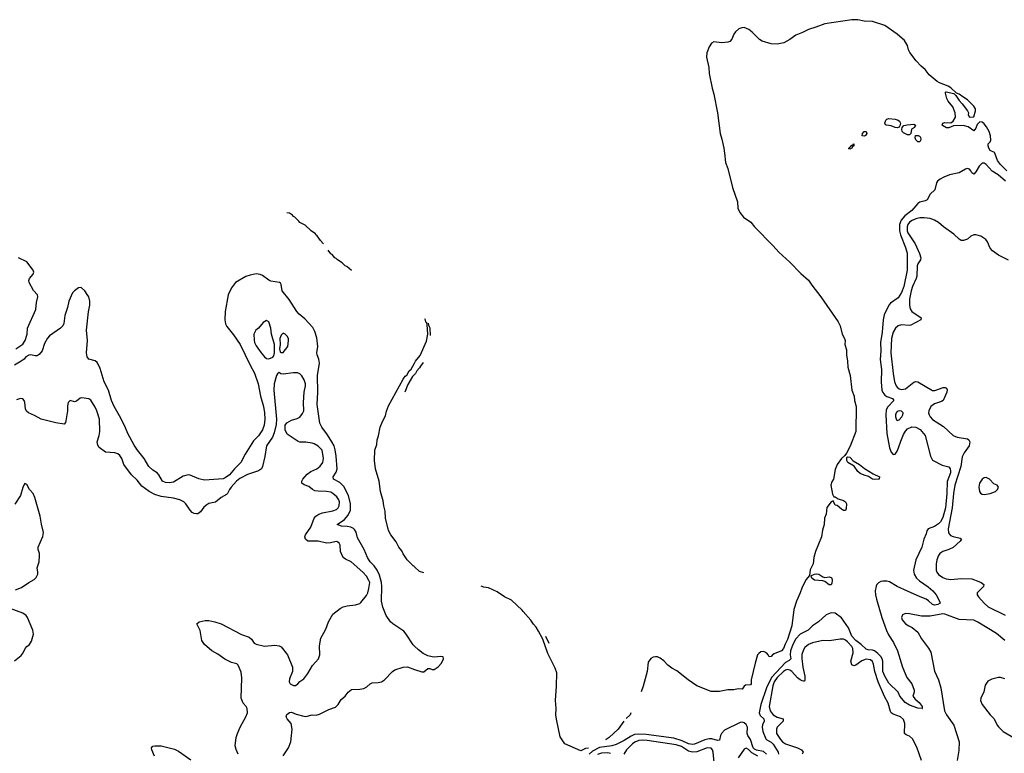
# Model space of a CAD drawing. Header units: inches. Extents: x 2220522 to 2384314, y 721474 to 893490.
# Tile 218 of 256: x 2296181 to 2305706, y 884198 to 891291. Entities that reach past the tile are written whole.
import ezdxf

# ---------------------------------------------------------------- set-up
doc = ezdxf.new("R2010")
doc.units = ezdxf.units.IN
doc.header["$MEASUREMENT"] = 0
for name, color, linetype in [('C2898', 7, 'Continuous'), ('C3808', 7, 'Continuous'), ('C3809', 7, 'Continuous')]:
    doc.layers.add(name, color=color, linetype=linetype)

msp = doc.modelspace()

# ---------------------------------------------------------------- linework, layer by layer
at = {"layer": 'C2898', "color": 5}
for points, elevation in [([(2299119.8, 889124.3), (2299109.7, 889130), (2299104, 889144), (2299090, 889156), (2299059.8, 889199.8), (2299046, 889210), (2299041.6, 889221.6), (2299000.9, 889250), (2298943.3, 889303.3), (2298889.5, 889330), (2298882.9, 889342.9), (2298843.3, 889383.3), (2298830, 889387.8), (2298820.2, 889400.2), (2298790, 889421.2), (2298766.3, 889425)], 140), ([(2299391.3, 888866.7), (2299390, 888867.2), (2299344.1, 888904.1), (2299329.7, 888910), (2299299.3, 888939.3), (2299256, 888970), (2299243.7, 888983.7), (2299230, 888989.7), (2299202.3, 889022.3), (2299190, 889028.3), (2299164.4, 889064.2)], 140), ([(2296143.6, 888110), (2296210, 888154.9), (2296235.6, 888190), (2296253.3, 888250), (2296255.6, 888310), (2296337.7, 888490), (2296342.9, 888557.1), (2296357.6, 888610), (2296352.3, 888632.3), (2296313.4, 888673.4), (2296272.7, 888750), (2296269.3, 888770), (2296277.2, 888790), (2296312.7, 888830), (2296318, 888850), (2296310, 888868.7), (2296249.6, 888949.6), (2296169.6, 888989.6)], 160), ([(2300000, 885235.3), (2299987.4, 885247.4), (2299920.7, 885350), (2299897.5, 885377.5), (2299790, 885449.8), (2299767.4, 885470), (2299725.4, 885530), (2299692.4, 885612.4), (2299681.9, 885670), (2299684.5, 885810), (2299681.3, 885850), (2299661, 885921), (2299638.6, 885970), (2299610.4, 886010.4), (2299570.8, 886050), (2299545, 886090), (2299514.3, 886170), (2299450, 886281.3), (2299434.9, 886334.9), (2299420.9, 886360.9), (2299410, 886371.6), (2299384.2, 886384.2), (2299350, 886390.6), (2299292.7, 886392.7), (2299252, 886410), (2299322.6, 886457.4), (2299360.1, 886499.9), (2299380.5, 886550), (2299381.2, 886610), (2299363.4, 886690), (2299316.2, 886776.2), (2299277.1, 886817.1), (2299217.4, 886850), (2299214.5, 886870), (2299243.1, 886916.9), (2299251.9, 886950), (2299243.7, 887070), (2299233.7, 887133.7), (2299222, 887170), (2299201.9, 887210), (2299158.8, 887278.8), (2299104.8, 887350), (2299086, 887390), (2299059.2, 887570), (2299064.2, 887690), (2299061, 887850), (2299079.8, 887970), (2299074.4, 888010), (2299057.6, 888050), (2299054, 888070), (2299066, 888130), (2299054.5, 888214.5), (2299036.4, 888276.4), (2299016.4, 888316.4), (2298939.5, 888399.5), (2298883.8, 888443.8), (2298860.6, 888470), (2298787.1, 888587.1), (2298721.5, 888670), (2298709.7, 888729.7), (2298703.6, 888743.6), (2298694, 888750), (2298610, 888763.9), (2298590, 888773.3), (2298530, 888818.8), (2298508.4, 888828.4), (2298470, 888833), (2298410, 888821.9), (2298370, 888808.7), (2298270, 888750.9), (2298230, 888697.3), (2298199.3, 888630), (2298169.6, 888470), (2298164.6, 888390), (2298170.7, 888350), (2298184, 888324), (2298250, 888244.5), (2298314.4, 888150), (2298410.5, 887950.5), (2298452.9, 887872.9), (2298489, 887770), (2298511.6, 887651.6), (2298540.4, 887550), (2298550.1, 887489.9), (2298552.1, 887430), (2298545.4, 887370), (2298530, 887324.4), (2298490, 887267.7), (2298442, 887218), (2298362.7, 887090), (2298321.8, 887010), (2298258.5, 886950), (2298210, 886890.9), (2298170, 886861.4), (2298150, 886853.3), (2297970, 886839.7), (2297912.7, 886852.7), (2297830, 886886.6), (2297810, 886889.3), (2297763.4, 886876.6), (2297670, 886820.7), (2297630, 886811.8), (2297590, 886815.6), (2297563.7, 886830), (2297527.3, 886890), (2297509.8, 886909.7), (2297470, 886935.6), (2297431.8, 886970), (2297385.6, 887050), (2297320.5, 887130), (2297290, 887178), (2297226, 887290), (2297205.3, 887345.3), (2297158.6, 887438.6), (2297095.6, 887550), (2297068, 887610), (2297038.8, 887710), (2296997.2, 887790), (2296960, 887920), (2296941, 887961), (2296930, 887977.4), (2296912.1, 887992.1), (2296849.8, 888009.8), (2296832.8, 888030), (2296828.8, 888068.8), (2296836.4, 888190), (2296827.8, 888287.8), (2296846, 888466), (2296858.2, 888530), (2296858.5, 888570), (2296848.6, 888610), (2296835.2, 888635.2), (2296810, 888669.9), (2296777.7, 888697.7), (2296770, 888701.4), (2296750, 888699.7), (2296710, 888670.9), (2296692.6, 888650), (2296656.8, 888570), (2296643.5, 888510), (2296616.3, 888430), (2296606.7, 888353.3), (2296597.6, 888330), (2296577.1, 888310), (2296470, 888234.5), (2296450, 888211.1), (2296420.1, 888159.9), (2296398.5, 888090), (2296370, 888055.6), (2296350, 888042.7), (2296330, 888040.4), (2296290, 888049.7), (2296270, 888046.3), (2296240.5, 888030), (2296223, 888010), (2296195.5, 887990), (2296130, 887952.3)], 160), ([(2300000, 886002.7), (2299986.8, 886010), (2299929.1, 886070), (2299890, 886127.1), (2299876.2, 886156.2), (2299850, 886191.6), (2299822, 886242), (2299770, 886311.6), (2299750, 886353.2), (2299719.8, 886470), (2299717.7, 886537.7), (2299702.7, 886590), (2299698.4, 886638.4), (2299669.9, 886730), (2299657.2, 886830), (2299622, 886950), (2299612.6, 887030), (2299617.6, 887130), (2299636.5, 887183.5), (2299639.8, 887230), (2299653.3, 887266.7), (2299667.2, 887350), (2299690, 887407.3), (2299718.6, 887461.4), (2299730, 887506.8), (2299750, 887557.1), (2299890, 887815.8), (2299910, 887843.1), (2299924.7, 887855.3), (2299950, 887896.5), (2299966.5, 887913.5), (2300000, 887971)], 140), ([(2298295.6, 884190), (2298274.9, 884234.9), (2298267, 884270), (2298276.2, 884350), (2298287.3, 884390), (2298312.3, 884450), (2298369.4, 884550.6), (2298385.2, 884590), (2298380.9, 884630), (2298372, 884650), (2298344.4, 884684.4), (2298323.1, 884730), (2298330.7, 884929.3), (2298322.3, 884982.3), (2298293.8, 885050), (2298283.2, 885063.2), (2298230, 885075.7), (2298166.7, 885106.7), (2298097.2, 885157.2), (2298040.2, 885190), (2297969.7, 885250), (2297943.7, 885290), (2297926, 885386), (2297895.3, 885450), (2297918, 885470), (2297976.6, 885483.4), (2298010, 885483.6), (2298070, 885470.8), (2298130.9, 885450.9), (2298327.3, 885347.3), (2298400.2, 885320.2), (2298423.2, 885303.2), (2298450, 885263.6), (2298470, 885252.8), (2298550, 885233.1), (2298650, 885243.8), (2298690, 885237.1), (2298710, 885228), (2298771.5, 885151.5), (2298821, 885030), (2298821, 884990), (2298790, 884918), (2298788, 884890), (2298798.8, 884870), (2298810, 884862), (2298830, 884853.4), (2298850, 884854), (2298873.2, 884870), (2298890, 884890.8), (2298930, 884917.3), (2298970, 884970.8), (2299013.2, 885046.8), (2299072, 885110), (2299083.7, 885150), (2299082.5, 885237.5), (2299095.1, 885310), (2299141.1, 885398.9), (2299169.8, 885470.2), (2299210, 885542.8), (2299281, 885599), (2299310, 885613.4), (2299350, 885625.5), (2299430, 885634.9), (2299470, 885648), (2299482.4, 885657.6), (2299534.6, 885725.4), (2299547.8, 885750), (2299558.5, 885790), (2299566.6, 885850), (2299559.8, 885870), (2299535.3, 885910), (2299500.4, 885950), (2299388.5, 886048.5), (2299334, 886074), (2299311.2, 886091.2), (2299283.6, 886150), (2299280.5, 886210), (2299271, 886231), (2299259.7, 886239.7), (2299250, 886245.1), (2299230, 886244.2), (2299186.6, 886233.4), (2299150, 886231), (2299070, 886247.9), (2298970, 886248.4), (2298944.4, 886270), (2298939.8, 886290), (2298944.8, 886310), (2298996.7, 886383.3), (2299029.9, 886470), (2299045.7, 886490), (2299075.6, 886510), (2299110, 886524.4), (2299210, 886542.7), (2299244.4, 886555.6), (2299260.3, 886570), (2299271.4, 886590), (2299274.5, 886630), (2299268.9, 886650), (2299250, 886677.2), (2299210, 886711.6), (2299190, 886722.3), (2299150.5, 886730.5), (2299070, 886732.2), (2299037.4, 886737.4), (2299013.1, 886750), (2298977.8, 886777.8), (2298932.4, 886792.4), (2298909.8, 886810), (2298911.6, 886830), (2298921.4, 886850), (2298962.4, 886897.6), (2298997.9, 886922.1), (2299055.8, 886950), (2299086.6, 886973.4), (2299112.3, 887010), (2299119.8, 887050), (2299108.3, 887130), (2299070, 887166.3), (2299030, 887189.7), (2299010, 887195.4), (2298950, 887207.8), (2298890, 887206.6), (2298873.8, 887213.8), (2298770, 887282.4), (2298750, 887325.2), (2298748.4, 887370), (2298765.2, 887394.8), (2298810, 887418.7), (2298865.4, 887434.6), (2298890, 887448.4), (2298917.8, 887482.2), (2298929.6, 887510), (2298925.7, 887590), (2298934.5, 887690), (2298947.3, 887750), (2298947.3, 887770), (2298933.5, 887810), (2298910, 887847.3), (2298890, 887866), (2298870, 887876.3), (2298830, 887878.3), (2298730, 887862.4), (2298707.3, 887867.3), (2298690, 887879), (2298673.7, 887866.3), (2298664.9, 887850), (2298644.2, 887770), (2298640.9, 887710), (2298664.4, 887430), (2298663.2, 887376.8), (2298642.6, 887297.4), (2298625.3, 887254.7), (2298569.4, 887170), (2298553.1, 887066.9), (2298530.2, 886970), (2298519.6, 886950), (2298491.9, 886928.1), (2298386, 886894), (2298310, 886854.9), (2298279.8, 886830), (2298225.5, 886770), (2298210.9, 886750), (2298192.1, 886710), (2298180.5, 886699.5), (2298130.2, 886670), (2298074.6, 886625.4), (2298010, 886612.7), (2297990, 886602), (2297963.4, 886576.6), (2297930, 886531.2), (2297905.8, 886514.2), (2297890, 886512.1), (2297870, 886516.8), (2297850, 886527.9), (2297830, 886548.7), (2297789.8, 886610), (2297768.1, 886628.1), (2297729, 886649), (2297670, 886666), (2297550, 886680.6), (2297490, 886700.8), (2297434.2, 886730), (2297361.5, 886781.5), (2297318.8, 886838.8), (2297263.2, 886890), (2297189.9, 886989.9), (2297168.9, 887050), (2297150, 887078.5), (2297130, 887093.8), (2297102.9, 887102.9), (2297010, 887108.7), (2296950, 887154.7), (2296936.3, 887176.3), (2296932.1, 887210), (2296950.8, 887270), (2296957.8, 887310), (2296954, 887430), (2296926.6, 887510), (2296910, 887543.7), (2296870, 887612.7), (2296850, 887626), (2296783.5, 887636.5), (2296767.3, 887632.7), (2296730, 887601.2), (2296710, 887597.2), (2296670, 887608), (2296659.6, 887600.4), (2296650.9, 887589.1), (2296644.7, 887555.3), (2296643.6, 887510), (2296628.8, 887411.2), (2296623.4, 887396.6), (2296610, 887380.9), (2296530, 887394), (2296390, 887428.9), (2296325.8, 887465.8), (2296267, 887490), (2296247, 887507), (2296236.9, 887530), (2296231.1, 887591.1), (2296224.5, 887610), (2296210, 887624.5), (2296190, 887629.5), (2296150, 887617)], 180), ([(2300000, 887861.2), (2299979.7, 887840.3), (2299936.2, 887763.8), (2299906.8, 887690.4)], 140), ([(2296140.2, 885779.8), (2296198, 885802), (2296268.7, 885850), (2296322, 885878), (2296342, 885898), (2296356, 885930), (2296357.2, 885950), (2296349.4, 885990), (2296369, 886050), (2296372.3, 886110), (2296372.3, 886130), (2296360.9, 886170), (2296361.2, 886190), (2296405.6, 886294.4), (2296412.1, 886332.1), (2296392.1, 886412.1), (2296380.7, 886490), (2296326.3, 886670), (2296310, 886709.2), (2296277.2, 886750), (2296250, 886798), (2296230, 886806), (2296223.6, 886796.4), (2296210, 886768), (2296188, 886690), (2296134, 886606)], 220), ([(2296129.3, 885090.7), (2296194.8, 885145.2), (2296214, 885170), (2296234, 885210), (2296250, 885231), (2296275.3, 885250), (2296296.6, 885283.4), (2296314.5, 885350), (2296309.6, 885390), (2296258, 885510), (2296243.7, 885530), (2296210, 885552.8), (2296090, 885599.3)], 220), ([(2298730, 884173), (2298783, 884250), (2298803.5, 884310), (2298816.9, 884430), (2298806.5, 884486.5), (2298767, 884530), (2298759.3, 884550), (2298766.8, 884573.2), (2298790, 884591), (2298810, 884596.3), (2298856, 884576), (2298930, 884556), (2298950, 884555.3), (2299010, 884568.5), (2299050, 884566.7), (2299082.5, 884577.5), (2299170, 884622), (2299235.6, 884644.4), (2299260.9, 884670), (2299290, 884718.8), (2299329, 884750), (2299357.2, 884790), (2299390, 884816.3), (2299470, 884817.6), (2299510, 884823.7), (2299540.5, 884839.5), (2299570, 884870.8), (2299590, 884880.7), (2299650, 884883.7), (2299681.2, 884890), (2299710.8, 884909.2), (2299787.3, 884990), (2299810, 885006), (2299890, 885030.6), (2299933.2, 885033.2), (2300000, 885009.6)], 160), ([(2297483.7, 884170), (2297458, 884230), (2297457.2, 884250), (2297470, 884266), (2297489.5, 884270.5), (2297550, 884271.8), (2297677.7, 884237.7), (2297718.4, 884218.4), (2297835.5, 884135.5)], 180)]:
    msp.add_lwpolyline(points, dxfattribs=dict(at, elevation=elevation))
at = {"layer": 'C2898', "color": 5, "elevation": 180}
for points in [[(2298570, 888384), (2298535.3, 888364.7), (2298491.3, 888310), (2298464.7, 888290), (2298446, 888250), (2298448, 888192), (2298453, 888170), (2298470, 888137.3), (2298516.4, 888070), (2298550, 888030.6), (2298570, 888014), (2298590, 888010.7), (2298630, 888026.8), (2298639.1, 888040.9), (2298647.6, 888070), (2298646.2, 888150), (2298617.8, 888250), (2298610, 888308.7), (2298590, 888368.7)], [(2298730, 888259.3), (2298710, 888240.9), (2298698.9, 888210), (2298700.3, 888150), (2298694.4, 888110), (2298701.3, 888081.3), (2298710, 888074), (2298730, 888074.9), (2298774.5, 888130), (2298782.7, 888190), (2298781.2, 888210), (2298769.2, 888230), (2298750, 888249.2)]]:
    msp.add_lwpolyline(points, close=True, dxfattribs=at)
at = {"layer": 'C3808', "color": 5}
for points, elevation in [([(2302998.6, 890000), (2303010.1, 889910.1), (2303032.4, 889852.4), (2303075.5, 889670), (2303123.9, 889530), (2303128.1, 889468.1), (2303146.6, 889426.6), (2303183.2, 889383.2), (2303254, 889334), (2303289.2, 889289.2), (2303470, 889104.8), (2303523.7, 889043.7), (2303630, 888947.1), (2303737.4, 888837.4), (2303812.5, 888772.5), (2303843.9, 888723.9), (2303932.4, 888612.4), (2304097.4, 888370), (2304116.3, 888330), (2304138.4, 888250), (2304161.3, 888210), (2304165.6, 888190), (2304162.7, 888150), (2304180, 888100), (2304178.7, 888050), (2304190.1, 887990.1), (2304193.3, 887930), (2304215.4, 887850), (2304231.4, 887710), (2304253, 887650), (2304256.1, 887610), (2304271.4, 887550), (2304268.6, 887310), (2304213.3, 887166.6), (2304178.9, 887101.1), (2304162.9, 887077.1), (2304130, 887049.7), (2304090, 886989.6), (2304070, 886942.7), (2304051.9, 886850), (2304037.7, 886822.3), (2304028.8, 886790), (2304043.1, 886703.1), (2304058, 886678), (2304070, 886676.3), (2304097, 886657), (2304150, 886641.3), (2304168.5, 886630), (2304177.6, 886610), (2304175.6, 886564.4), (2304170, 886546), (2304150, 886545.2), (2304130, 886557.2), (2304090, 886594), (2304070, 886598), (2304050, 886638), (2304030, 886629), (2303990, 886574.5), (2303982.2, 886510), (2303967.2, 886470), (2303962.6, 886410), (2303945.9, 886354.1), (2303937.9, 886290), (2303878, 886150), (2303863.9, 886090), (2303856, 886030), (2303827.6, 885972.4), (2303821.4, 885918.6), (2303784.7, 885875.3), (2303746.2, 885793.8), (2303731.7, 885748.3), (2303696.6, 885670), (2303671.3, 885588.7), (2303649.4, 885430), (2303610, 885298.2), (2303586.2, 885253.8), (2303570, 885211.2), (2303550, 885189.7), (2303480, 885160), (2303463, 885150), (2303450, 885135.1), (2303430, 885129.2), (2303421.3, 885150), (2303407.3, 885167.3), (2303380.9, 885180.9), (2303350, 885179.8), (2303330, 885164.4), (2303319.7, 885150), (2303294.2, 885070), (2303256.5, 884910), (2303257.1, 884870), (2303250, 884859.3), (2303203.1, 884856.9), (2303190, 884847.6), (2303170, 884817), (2303130, 884822.2), (2303090, 884811.6), (2303030, 884812.2), (2302950, 884797.1), (2302870, 884795.8), (2302732.6, 884850), (2302647.1, 884907.1), (2302536.7, 884996.7), (2302490, 885019.8), (2302450, 885048.9), (2302412.3, 885092.3), (2302378.2, 885118.2), (2302350, 885129.9), (2302330, 885132.4), (2302310, 885127.7), (2302285.9, 885114.1), (2302261.5, 885078.5), (2302250.1, 884989.9), (2302213.7, 884846.3), (2302192.2, 884792.1)], 140), ([(2305730, 889831.4), (2305668.9, 889890), (2305640.4, 889930), (2305612.6, 890000)], 140), ([(2305718.5, 889730), (2305647.2, 889790), (2305586.8, 889826.8), (2305530, 889891.8), (2305510, 889903.9), (2305490, 889902.5), (2305464, 889876), (2305430, 889820.5), (2305410, 889798.4), (2305390, 889809.2), (2305383.1, 889830), (2305370, 889846.3), (2305350, 889852.7), (2305330, 889846.5), (2305270, 889809.2), (2305174, 889790), (2305120.7, 889770), (2305083.8, 889750), (2305060.3, 889730), (2305050, 889714.5), (2305033.5, 889646.5), (2304990, 889604.5), (2304959, 889550), (2304941.7, 889538.3), (2304890, 889525.6), (2304870, 889514.6), (2304812.2, 889447.8), (2304744, 889396), (2304706.4, 889353.6), (2304692.7, 889310), (2304692, 889250), (2304702.4, 889210), (2304751, 889090), (2304767.6, 889032.4), (2304766.1, 888870), (2304732.8, 888710), (2304710, 888651.9), (2304677.6, 888602.4), (2304604.6, 888550), (2304587.6, 888530), (2304543.5, 888436.5), (2304532.4, 888387.6), (2304523.3, 888270), (2304507, 888170), (2304509.7, 888090), (2304505.2, 888005.2), (2304517.2, 887910), (2304514.7, 887790), (2304522.4, 887710), (2304530, 887687.4), (2304550, 887659.7), (2304570, 887646.5), (2304623, 887630), (2304636, 887610), (2304574.5, 887545.5), (2304563.5, 887516.5), (2304558.9, 887470), (2304568.7, 887290), (2304594.8, 887150), (2304610, 887108.5), (2304630, 887085.7), (2304650, 887090.3), (2304670, 887119.5), (2304683.2, 887150), (2304703.8, 887216.2), (2304730, 887279.1), (2304748.6, 887311.4), (2304770, 887334.6), (2304810, 887353.4), (2304851.4, 887351.4), (2304892.9, 887330), (2304940.9, 887270), (2304990.3, 887070), (2305010, 887033), (2305105.5, 886985.5), (2305170, 886966.7), (2305182.3, 886950), (2305186.7, 886930), (2305184.7, 886910), (2305154.4, 886825.6), (2305150.4, 886710), (2305136.2, 886570), (2305110, 886479.1), (2305090, 886437.4), (2305070, 886417.3), (2305030, 886392.2), (2304970.7, 886370), (2304955.8, 886350), (2304950, 886319), (2304927, 886270), (2304907.1, 886190), (2304850.2, 886070), (2304828.2, 885970), (2304832.8, 885930), (2304856.3, 885890), (2304884.2, 885864.2), (2304970, 885809.2), (2305015.5, 885770), (2305048.1, 885730), (2305079.5, 885670), (2305084.9, 885650), (2305063.8, 885636.2), (2305048, 885632), (2305030, 885629.9), (2305010, 885637.2), (2304973.8, 885673.8), (2304950, 885689), (2304891.6, 885710), (2304770, 885764.8), (2304670, 885811.6), (2304595.3, 885855.3), (2304570, 885862.6), (2304530, 885863.7), (2304510, 885858.8), (2304490, 885847.1), (2304474, 885830), (2304466.2, 885813.8), (2304457.6, 885770), (2304459.2, 885730), (2304468.7, 885688.7), (2304520.6, 885510), (2304565.3, 885385.3), (2304584, 885344), (2304633, 885270), (2304673.8, 885190), (2304721.6, 885030), (2304763.8, 884930), (2304810.6, 884869.4), (2304833, 884810), (2304833, 884790), (2304822, 884750), (2304842.8, 884722.8), (2304882.4, 884690), (2304910.4, 884650), (2304910.8, 884630.8), (2304914, 884630), (2304870, 884634), (2304790, 884662.4), (2304746.2, 884690), (2304694, 884750), (2304680.5, 884790), (2304590, 884876.8), (2304550, 884944.8), (2304530.4, 884990), (2304529.9, 885090), (2304525.2, 885110), (2304512.5, 885132.5), (2304483.2, 885163.2), (2304450, 885189.3), (2304430, 885196.2), (2304390, 885197.3), (2304370, 885205.7), (2304322.2, 885250), (2304268.3, 885290), (2304232.3, 885330), (2304198.1, 885410), (2304130, 885506.3), (2304070, 885553.4), (2304030, 885557.8), (2303982.6, 885537.4), (2303909.5, 885470.5), (2303848.7, 885431.3), (2303808.7, 885390), (2303730.7, 885349.3), (2303690, 885304.1), (2303658.6, 885250), (2303638.4, 885190), (2303634.2, 885150), (2303640.9, 885110), (2303625.6, 885094.4), (2303590, 885075.1), (2303454, 884930), (2303404.6, 884830), (2303350.1, 884669.9), (2303334, 884590), (2303343.6, 884563.6), (2303379.2, 884530), (2303383.8, 884510), (2303367.1, 884472.9), (2303362.6, 884450), (2303369.1, 884409.1), (2303399.5, 884339.5), (2303408.5, 884328.5), (2303450, 884304.2), (2303470, 884287), (2303516.6, 884210), (2303522.1, 884190)], 160), ([(2305745.6, 888965.6), (2305650, 889014), (2305590, 889057.4), (2305570, 889082.9), (2305544.4, 889144.4), (2305527.4, 889167.4), (2305477.2, 889197.2), (2305430, 889211), (2305410, 889211), (2305383, 889197), (2305350, 889169.4), (2305310, 889155.1), (2305290, 889157), (2305270, 889167.8), (2305217, 889217), (2305116.8, 889290), (2305070, 889329.8), (2305030, 889353.8), (2304990, 889368), (2304930, 889376.8), (2304890, 889375.4), (2304850, 889364.7), (2304812.8, 889350), (2304790, 889334.1), (2304771.4, 889310), (2304765.3, 889290), (2304767.3, 889250), (2304773.8, 889230), (2304843, 889123), (2304885, 889030), (2304898.3, 888990), (2304896.1, 888970), (2304870.1, 888929.9), (2304862.6, 888910), (2304858, 888810), (2304852.8, 888790), (2304816.3, 888710), (2304803.4, 888670), (2304789.6, 888590), (2304788.7, 888530), (2304795.8, 888495.8), (2304812.1, 888470), (2304901.3, 888410), (2304898.4, 888390), (2304800.9, 888339.1), (2304784.7, 888335.3), (2304710, 888339.5), (2304678.7, 888330), (2304652, 888308), (2304631.1, 888270), (2304615, 888210), (2304607.6, 888070), (2304629.5, 887869.5), (2304644.2, 887790), (2304660.2, 887750), (2304670, 887737.6), (2304690, 887722), (2304710, 887714.8), (2304750, 887722.7), (2304830, 887785.2), (2304850, 887794), (2304870, 887791), (2305010, 887706.2), (2305033.9, 887706.1), (2305114.6, 887734.6), (2305135.1, 887735.1), (2305146, 887730), (2305152.8, 887712.8), (2305148.5, 887690), (2305114, 887610), (2305099.5, 887600.5), (2305030, 887577.8), (2304994.9, 887550), (2304975.8, 887510), (2304973.8, 887490), (2304978, 887470), (2304988, 887450), (2305010, 887424.4), (2305116.3, 887356.3), (2305210, 887271.6), (2305250, 887255.8), (2305350, 887237.6), (2305364, 887230), (2305373.4, 887210), (2305366.7, 887170), (2305316.6, 887103.4), (2305296.8, 887063.2), (2305283.8, 886970), (2305227.1, 886790), (2305213.1, 886710), (2305200.6, 886570), (2305161.8, 886370), (2305166.2, 886330), (2305185.4, 886305.4), (2305210, 886294.1), (2305278, 886278), (2305290.4, 886270), (2305278.9, 886250), (2305210.5, 886189.5), (2305170, 886169.2), (2305110.1, 886149.9), (2305083.6, 886130), (2305068.3, 886110), (2305052.9, 886070), (2305047.1, 886027.1), (2305046.7, 885970), (2305052.6, 885950), (2305068.3, 885928.4), (2305110, 885897.8), (2305143.7, 885883.7), (2305190, 885877.4), (2305290, 885889.4), (2305390, 885884), (2305460.7, 885860.7), (2305483, 885850), (2305507.7, 885830), (2305504.9, 885810), (2305443, 885750), (2305442.4, 885730), (2305455.3, 885710), (2305510, 885648.1), (2305550, 885613.7), (2305713.9, 885533.9)], 180), ([(2300000, 887971), (2300010, 887988.2), (2300055.8, 888044.2), (2300116.9, 888183.1), (2300129.9, 888250), (2300122.8, 888342.8), (2300119.4, 888359.4), (2300110, 888367), (2300106.2, 888386.2), (2300098.7, 888399.6)], 140), ([(2300133.4, 888355.4), (2300136.5, 888336.5), (2300149.7, 888310.8)], 140), ([(2300150.2, 888308.5), (2300152.1, 888237.1)], 140), ([(2300084.7, 887976.9), (2300057.4, 887942.6), (2300050, 887926.4), (2300022.5, 887897.5), (2300008.5, 887870), (2300000, 887861.2)], 140), ([(2300090.7, 885941.8), (2300050, 885955.1), (2300001.7, 886001.7), (2300000, 886002.7)], 140), ([(2301682, 884248.9), (2301655.7, 884244.3), (2301610, 884223.5), (2301454.5, 884290), (2301410, 884357.2), (2301372.8, 884527.2), (2301367.4, 884570), (2301369.8, 884630), (2301365.3, 884710), (2301374.3, 884845.7), (2301376.2, 884976.2), (2301361, 885021), (2301290, 885163.6), (2301241, 885301), (2301199.9, 885379.9), (2301177.6, 885417.6), (2301150, 885447.7), (2301125.5, 885485.5), (2301050, 885568.5), (2301042.6, 885582.6), (2300938.4, 885678.4), (2300869.7, 885710), (2300798.4, 885758.4), (2300717.1, 885797.1), (2300670, 885804.8), (2300645.3, 885815.4)], 140), ([(2305709.4, 885289.4), (2305630, 885355.9), (2305450, 885466.9), (2305410, 885484.7), (2305270, 885492), (2305130, 885543.1), (2305110, 885546.6), (2304990, 885524.8), (2304950, 885522.7), (2304905.3, 885525.3), (2304790, 885547.3), (2304750.6, 885549.4), (2304722, 885538), (2304710.8, 885510), (2304717.3, 885490), (2304750, 885450.7), (2304782.8, 885430), (2304816, 885416), (2304868, 885370), (2304903.4, 885303.4), (2304973.9, 885213.9), (2304995.1, 885175.1), (2305031.8, 884991.8), (2305070, 884908), (2305091.4, 884831.4), (2305128.7, 884610), (2305147.8, 884570), (2305216, 884470), (2305270.2, 884310), (2305266.5, 884226.5), (2305250.3, 884130)], 180), ([(2301266.9, 885329.5), (2301300.5, 885261.9)], 140), ([(2300000, 885009.6), (2300070, 884984.9), (2300090, 884987.3), (2300130, 885019.1), (2300150, 885017.3), (2300170, 885006.8), (2300190, 885007.3), (2300230, 885032.7), (2300260.5, 885070), (2300281.3, 885110), (2300277, 885130), (2300254.9, 885134.9), (2300190, 885126.9), (2300170, 885129.7), (2300130, 885139.8), (2300083.2, 885163.2), (2300038.4, 885198.4), (2300000, 885235.3)], 160), ([(2304903.2, 884130), (2304858.2, 884258.2), (2304817, 884337), (2304790, 884365.3), (2304756.8, 884376.8), (2304741.5, 884390), (2304744.8, 884484.8), (2304730, 884524.7), (2304703, 884550), (2304630, 884575.2), (2304610.8, 884590.8), (2304603.8, 884603.7), (2304583.2, 884683.2), (2304545.9, 884745.9), (2304483.9, 884890), (2304453.3, 884990), (2304440, 885060), (2304430, 885086.4), (2304410, 885101.1), (2304370, 885107), (2304328.1, 885091.9), (2304270, 885050.9), (2304250, 885043.1), (2304232.1, 885052.1), (2304221.5, 885090), (2304244.8, 885170), (2304239.8, 885210), (2304229.8, 885230), (2304190, 885274.8), (2304170, 885293.5), (2304150, 885302), (2304118.3, 885301.7), (2304013.7, 885286.3), (2303950, 885287.2), (2303850, 885266.3), (2303811.4, 885248.6), (2303777.5, 885222.5), (2303761.9, 885198.1), (2303747, 885153), (2303746.3, 885113.7), (2303758, 885030), (2303777.6, 884942.4), (2303776.5, 884903.5), (2303770, 884895.6), (2303764.4, 884895.6), (2303750, 884897.6), (2303730, 884908), (2303706.3, 884926.3), (2303650, 884988.4), (2303630, 885002.1), (2303610, 885006.8), (2303590, 885001.3), (2303570, 884989), (2303506.9, 884930), (2303480.1, 884890), (2303467.4, 884850), (2303430.6, 884650), (2303439.6, 884610), (2303470, 884571.3), (2303510, 884548.2), (2303566, 884530), (2303566.5, 884510), (2303509.1, 884450.9), (2303500.6, 884430), (2303503.5, 884390), (2303540.7, 884330), (2303558.9, 884310), (2303590, 884291.1), (2303705.7, 884250), (2303743.7, 884230), (2303761.5, 884210), (2303751.4, 884188.6)], 180), ([(2305710, 884918.2), (2305670, 884929.8), (2305650, 884929.8), (2305586, 884914), (2305545.7, 884894.3), (2305522, 884858), (2305506.8, 884793.2), (2305478, 884730), (2305476, 884710), (2305490.3, 884670), (2305570, 884571.3), (2305609.2, 884530), (2305637.3, 884470), (2305650, 884453.4), (2305694.9, 884410), (2305810, 884342)], 220), ([(2302093.6, 884590), (2302086.2, 884570), (2302048.1, 884534.6)], 140), ([(2303404, 884190), (2303375.2, 884215.2), (2303308.2, 884228.2), (2303290, 884236.7), (2303276.7, 884250), (2303251.8, 884331.8), (2303225.7, 884370), (2303218, 884390), (2303220.8, 884450), (2303210, 884475.2), (2303190, 884493.5), (2303170, 884497.9), (2303150, 884495.8), (2302997.7, 884422.3), (2302968.4, 884390), (2302959.1, 884370), (2302950, 884326.3), (2302930, 884321), (2302877.1, 884337.1), (2302850, 884338.6), (2302810, 884328.4), (2302710, 884286), (2302690, 884281.7), (2302651.5, 884288.5), (2302590, 884320.1), (2302510, 884342.8), (2302240.4, 884380.4), (2302170, 884383.3), (2302130, 884379.9), (2302094.9, 884365.1), (2302030, 884322.5), (2301950, 884281.9), (2301908.5, 884271.5), (2301790, 884255.6), (2301721.7, 884218.3), (2301688.8, 884190)], 160), ([(2302025.3, 884508), (2301970.1, 884430), (2301884.7, 884350), (2301853.8, 884330), (2301846.4, 884327.4)], 140), ([(2302899.2, 884110), (2302888.9, 884208.9), (2302884.5, 884230), (2302869.2, 884249.2), (2302830, 884251.4), (2302730, 884211.1), (2302690, 884207.5), (2302650, 884220.2), (2302582.3, 884262.3), (2302530, 884279.2), (2302250, 884321.4), (2302210, 884324.8), (2302170, 884321.4), (2302132.9, 884307.1), (2302107.5, 884290), (2302049.7, 884230.3), (2302025.9, 884190)], 180), ([(2301897, 884197), (2301870, 884202.7), (2301810, 884199), (2301770, 884187.7)], 180), ([(2303322, 884170), (2303262.6, 884202.7), (2303230, 884234.5), (2303210, 884248.1), (2303190, 884238.2), (2303130, 884152.9)], 180)]:
    msp.add_lwpolyline(points, dxfattribs=dict(at, elevation=elevation))
for points, elevation in [([(2304690, 887510.6), (2304670, 887501.5), (2304659.7, 887490), (2304652.1, 887470), (2304652.2, 887450), (2304663.8, 887423.8), (2304670, 887416.5), (2304690, 887421.5), (2304715.9, 887450), (2304725.6, 887470), (2304727, 887487), (2304726.9, 887490), (2304710, 887506.9)], 180), ([(2304450, 886844.5), (2304430, 886849.6), (2304393.4, 886873.4), (2304350, 886886.4), (2304310, 886904.7), (2304290, 886921.3), (2304254.9, 886974.9), (2304193.6, 887010), (2304182.2, 887030), (2304183.1, 887056.9), (2304190, 887064.9), (2304210, 887062), (2304245.2, 887025.2), (2304306, 886990), (2304352.2, 886952.2), (2304438.7, 886898.7), (2304498, 886870), (2304494, 886850), (2304490, 886849.5)], 140), ([(2305530, 886863.9), (2305510, 886862.2), (2305490, 886848.2), (2305466.5, 886810), (2305459.1, 886770), (2305464.2, 886730), (2305474.3, 886714.3), (2305490, 886703.1), (2305510, 886700.3), (2305570, 886708.8), (2305619.5, 886730), (2305639.6, 886750), (2305649.4, 886770), (2305637.2, 886790), (2305604.7, 886804.7), (2305563.6, 886850)], 220), ([(2303970, 885899.3), (2304010, 885904.9), (2304030, 885898.8), (2304037.3, 885890), (2304042, 885870), (2304038.4, 885841.6), (2304030, 885826), (2304010, 885827.6), (2303970, 885858.4), (2303950, 885866.6), (2303870, 885873.1), (2303844.4, 885890), (2303836.2, 885910), (2303842.2, 885917.8), (2303869.4, 885930), (2303893.2, 885933.2), (2303910, 885928.8), (2303950, 885903)], 140)]:
    msp.add_lwpolyline(points, close=True, dxfattribs=dict(at, elevation=elevation))
at = {"layer": 'C3809', "color": 5, "elevation": 140}
msp.add_lwpolyline([(2305612.6, 890000), (2305610, 890006.6), (2305570, 890026.3), (2305554.5, 890050), (2305548.6, 890070), (2305550, 890091.3), (2305568.7, 890110), (2305574, 890126), (2305572.9, 890167.1), (2305559.4, 890210), (2305534.2, 890254.2), (2305510, 890284.6), (2305490, 890299.7), (2305470, 890303.6), (2305461.5, 890298.5), (2305443, 890277), (2305430, 890241.6), (2305410, 890217), (2305355.7, 890255.7), (2305307.8, 890267.8), (2305214.6, 890265.4), (2305170, 890245.7), (2305146.8, 890246.8), (2305106.8, 890266.8), (2305104.2, 890270), (2305110, 890292), (2305130, 890297.6), (2305190, 890292.7), (2305210, 890310.6), (2305232.1, 890350), (2305229.7, 890390), (2305208.3, 890448.3), (2305164.2, 890504.2), (2305149.4, 890530.6), (2305138, 890582), (2305138, 890590), (2305144.7, 890595.3), (2305216.4, 890576.4), (2305236.9, 890556.9), (2305268.7, 890508.7), (2305298.6, 890478.6), (2305350.8, 890410), (2305358.8, 890390), (2305356, 890370), (2305368.7, 890348.7), (2305410, 890352), (2305428, 890410), (2305425.6, 890430), (2305410, 890454.2), (2305350, 890516), (2305304.2, 890544.2), (2305270, 890572.2), (2305242, 890582), (2305190, 890633.2), (2305161.6, 890650), (2305080.2, 890680.2), (2305054.9, 890694.9), (2304979.4, 890759.4), (2304941.4, 890810), (2304903, 890843), (2304854.5, 890894.5), (2304792.6, 890972.6), (2304780.4, 891000.4), (2304770, 891042.7), (2304741.6, 891090), (2304670, 891152.5), (2304550, 891234.3), (2304430, 891272.4), (2304350, 891277.2), (2304290, 891291.1), (2304230, 891289.9), (2303968.7, 891251.3), (2303881.8, 891218.2), (2303810, 891196.7), (2303753.2, 891166.8), (2303690, 891140.8), (2303630, 891098.6), (2303571.4, 891068.6), (2303510, 891054.1), (2303450, 891058.6), (2303363.1, 891083.1), (2303338.4, 891098.4), (2303267.8, 891170), (2303235, 891195), (2303190, 891215.4), (2303166.5, 891213.5), (2303138.6, 891201.4), (2303106.5, 891173.5), (2303090.2, 891150), (2303070, 891102.4), (2303050, 891081.4), (2303030, 891073.5), (2302972.4, 891067.6), (2302895.8, 891075.8), (2302874.4, 891065.6), (2302849.6, 891030.4), (2302827.4, 890970), (2302826.1, 890930), (2302847.8, 890830), (2302850.1, 890770), (2302879.2, 890630), (2302896.8, 890570), (2302932.9, 890390), (2302956.8, 890190), (2302974.8, 890134.8), (2302992.1, 890050), (2302998.6, 890000)], dxfattribs=at)
for points in [[(2304670, 890246.6), (2304650, 890249.6), (2304610, 890265.6), (2304566, 890270), (2304555.3, 890275.3), (2304548.7, 890290), (2304559.3, 890320.7), (2304569.3, 890330.7), (2304590, 890336.3), (2304650, 890328.5), (2304679.2, 890319.2), (2304691, 890310), (2304702.8, 890290), (2304695.3, 890264.7), (2304687.1, 890252.9)], [(2304770, 890178), (2304730, 890197.2), (2304717.2, 890210), (2304713.2, 890230), (2304717.2, 890250), (2304732.7, 890267.3), (2304765.2, 890274.8), (2304830, 890280.5), (2304846.8, 890270), (2304836, 890250), (2304807.9, 890232.1), (2304802, 890190), (2304790, 890178)], [(2304350, 890165.2), (2304329.2, 890169.2), (2304335.3, 890190), (2304350, 890210.8), (2304370.9, 890210.9), (2304376, 890190), (2304362, 890170)], [(2304890, 890109), (2304869.3, 890109.3), (2304850, 890128), (2304842, 890150), (2304846, 890170), (2304871.1, 890171.1), (2304885.4, 890165.4), (2304895.3, 890155.3), (2304898.8, 890130)], [(2304210, 890038), (2304202, 890042), (2304202, 890050), (2304210, 890058), (2304219, 890061), (2304230, 890078), (2304242, 890078), (2304251.6, 890091.6), (2304251, 890070), (2304238, 890062), (2304230, 890049)]]:
    msp.add_lwpolyline(points, close=True, dxfattribs=at)

doc.saveas('drawing.dxf')
